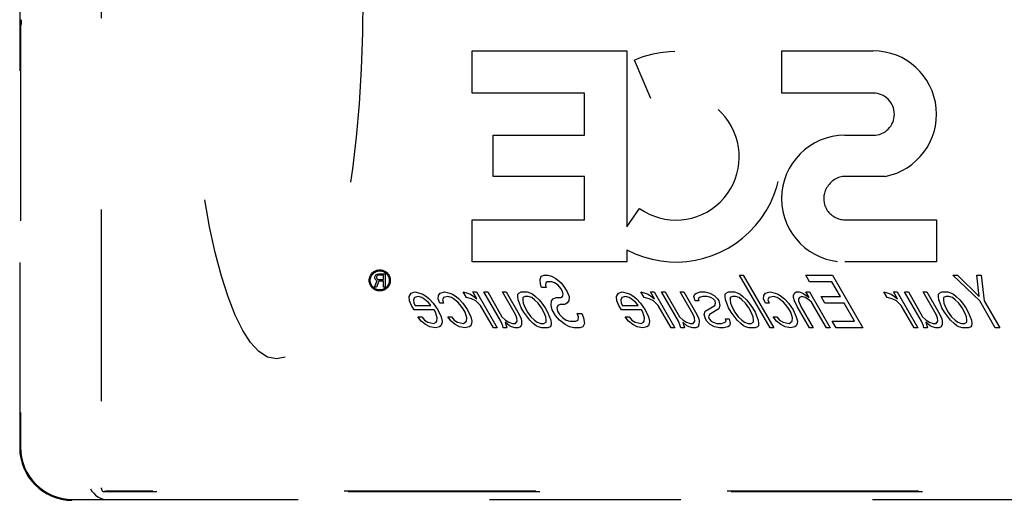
# Model space of a CAD drawing. Header units: inches. Extents: x 0 to 330, y 0 to 213.
# Tile 21 of 56: x 127.63 to 136.96, y 71.94 to 76.49. Entities that reach past the tile are written whole.
import ezdxf

# ---------------------------------------------------------------- set-up
doc = ezdxf.new("R2010")
doc.units = ezdxf.units.IN
doc.header["$LTSCALE"] = 18.135776
doc.header["$MEASUREMENT"] = 0
doc.linetypes.add('HIDDEN', pattern=[0.2, 0.1, -0.1])
doc.layers.add('02___PRT_ALL_AXES', color=7, linetype='CONTINUOUS')
doc.layers.add('DEFAULT_2', color=8, linetype='HIDDEN')

msp = doc.modelspace()

# ---------------------------------------------------------------- linework, layer by layer
at = {"layer": '02___PRT_ALL_AXES', "color": 8, "linetype": 'HIDDEN'}
for p, q in [((131.0031, 74.0707), (131.0135, 74.0787)), ((131.0135, 74.0787), (131.0265, 74.0813)), ((131.0265, 74.0813), (131.089, 74.0813)), ((131.089, 74.0813), (131.089, 73.9563)), ((130.99, 73.9563), (131.0135, 74.0175)), ((130.9926, 74.0521), (130.9952, 74.0601)), ((130.9926, 74.0415), (130.9926, 74.0521)), ((130.9952, 74.0335), (130.9926, 74.0415)), ((130.9952, 74.0601), (131.0031, 74.0707)), ((131.0031, 74.0228), (130.9952, 74.0335)), ((131.0135, 74.0175), (131.0031, 74.0228)), ((131.0109, 74.0601), (131.0083, 74.0521)), ((131.0083, 74.0521), (131.0083, 74.0441)), ((131.0083, 74.0441), (131.0109, 74.0361)), ((131.0291, 74.0122), (131.0083, 73.9563)), ((131.0161, 74.0654), (131.0109, 74.0601)), ((131.0109, 74.0361), (131.0161, 74.0308)), ((131.0239, 74.068), (131.0161, 74.0654)), ((131.0161, 74.0308), (131.0239, 74.0282)), ((131.0734, 74.068), (131.0239, 74.068)), ((131.0239, 74.0282), (131.0734, 74.0282)), ((131.0734, 74.0122), (131.0291, 74.0122)), ((131.0734, 74.0282), (131.0734, 74.068)), ((131.0734, 73.9563), (131.0734, 74.0122)), ((132.5575, 74.0268), (132.5672, 74.0587)), ((132.5609, 73.9842), (132.5575, 74.0268)), ((132.5672, 74.0587), (132.5963, 74.0693)), ((132.5963, 74.0693), (132.6315, 74.0693)), ((132.6111, 73.9949), (132.6093, 73.9736)), ((132.6261, 74.0055), (132.6111, 73.9949)), ((132.6684, 74.0055), (132.6261, 74.0055)), ((132.6315, 74.0693), (132.6658, 74.0587)), ((132.6658, 74.0587), (132.7063, 74.0374)), ((132.6956, 73.9949), (132.6684, 74.0055)), ((132.7291, 73.9736), (132.6956, 73.9949)), ((132.7063, 74.0374), (132.759, 73.9949)), ((132.759, 73.9949), (132.7906, 73.9523)), ((134.4485, 74.0693), (134.4837, 74.0693)), ((134.7372, 73.5693), (134.4485, 74.0693)), ((134.4837, 74.0693), (134.7724, 73.5693)), ((135.0753, 74.0693), (135.3288, 74.0693)), ((135.1121, 74.0055), (135.0753, 74.0693)), ((135.3234, 74.0055), (135.1121, 74.0055)), ((135.4033, 73.8672), (135.3234, 74.0055)), ((135.3288, 74.0693), (135.6175, 73.5693)), ((136.4697, 74.0693), (136.512, 74.0693)), ((136.7236, 73.8247), (136.4697, 74.0693)), ((136.512, 74.0693), (136.7202, 73.8672)), ((136.6951, 74.0693), (136.7373, 74.0693)), ((136.7202, 73.8672), (136.6951, 74.0693)), ((136.7373, 74.0693), (136.7659, 73.8247)), ((131.0083, 73.9563), (130.99, 73.9563)), ((131.089, 73.9563), (131.0734, 73.9563)), ((131.3186, 73.8672), (131.3354, 73.8991)), ((131.3354, 73.8991), (131.3715, 73.9098)), ((131.3715, 73.9098), (131.4199, 73.8991)), ((131.4199, 73.8991), (131.4472, 73.8885)), ((131.5941, 73.8779), (131.61, 73.8991)), ((131.61, 73.8991), (131.6532, 73.9098)), ((131.6532, 73.9098), (131.7016, 73.8991)), ((131.7016, 73.8991), (131.7289, 73.8885)), ((131.8293, 73.9098), (131.8706, 73.8991)), ((131.86, 73.8566), (131.8293, 73.9098)), ((131.8706, 73.8991), (131.8979, 73.8885)), ((131.9208, 73.9098), (131.956, 73.9098)), ((131.9577, 73.8459), (131.9208, 73.9098)), ((131.956, 73.9098), (132.1526, 73.5693)), ((132.0264, 73.9098), (132.0617, 73.9098)), ((132.1861, 73.6332), (132.0264, 73.9098)), ((132.0617, 73.9098), (132.1968, 73.6757)), ((132.2025, 73.9098), (132.2377, 73.9098)), ((132.3253, 73.697), (132.2025, 73.9098)), ((132.2377, 73.9098), (132.3606, 73.697)), ((132.3486, 73.8885), (132.3565, 73.8991)), ((132.3565, 73.8991), (132.3786, 73.9098)), ((132.3786, 73.9098), (132.4349, 73.9098)), ((132.4349, 73.9098), (132.4692, 73.8991)), ((132.4692, 73.8991), (132.4894, 73.8885)), ((132.5723, 73.9523), (132.5609, 73.9842)), ((132.6146, 73.9523), (132.5723, 73.9523)), ((132.6093, 73.9736), (132.6146, 73.9523)), ((132.7545, 73.9417), (132.7291, 73.9736)), ((132.7668, 73.9204), (132.7545, 73.9417)), ((132.7782, 73.8885), (132.7668, 73.9204)), ((132.7906, 73.9523), (132.8152, 73.9098)), ((132.8152, 73.9098), (132.8327, 73.8672)), ((133.2835, 73.8672), (133.3002, 73.8991)), ((133.3002, 73.8991), (133.3364, 73.9098)), ((133.3364, 73.9098), (133.3847, 73.8991)), ((133.3847, 73.8991), (133.412, 73.8885)), ((133.5124, 73.9098), (133.5538, 73.8991)), ((133.5431, 73.8566), (133.5124, 73.9098)), ((133.5538, 73.8991), (133.581, 73.8885)), ((133.604, 73.9098), (133.6392, 73.9098)), ((133.6408, 73.8459), (133.604, 73.9098)), ((133.6392, 73.9098), (133.8357, 73.5693)), ((133.7096, 73.9098), (133.7448, 73.9098)), ((133.8693, 73.6332), (133.7096, 73.9098)), ((133.7448, 73.9098), (133.8799, 73.6757)), ((133.8857, 73.9098), (133.9209, 73.9098)), ((134.0085, 73.697), (133.8857, 73.9098)), ((133.9209, 73.9098), (134.0437, 73.697)), ((134.0247, 73.8885), (134.0397, 73.8991)), ((134.0397, 73.8991), (134.0758, 73.9098)), ((134.0758, 73.9098), (134.1181, 73.9098)), ((134.1181, 73.9098), (134.1665, 73.8991)), ((134.1665, 73.8991), (134.2069, 73.8779)), ((134.3135, 73.8885), (134.3214, 73.8991)), ((134.3214, 73.8991), (134.3434, 73.9098)), ((134.3434, 73.9098), (134.3998, 73.9098)), ((134.3998, 73.9098), (134.4341, 73.8991)), ((134.4341, 73.8991), (134.4543, 73.8885)), ((134.6788, 73.8779), (134.6947, 73.8991)), ((134.6947, 73.8991), (134.7378, 73.9098)), ((134.7378, 73.9098), (134.7862, 73.8991)), ((134.7862, 73.8991), (134.8135, 73.8885)), ((134.9605, 73.8779), (134.9693, 73.8991)), ((134.9693, 73.8991), (134.9843, 73.9098)), ((134.9843, 73.9098), (135.0125, 73.9098)), ((135.0125, 73.9098), (135.0468, 73.8991)), ((135.0468, 73.8991), (135.0802, 73.8779)), ((135.0759, 73.9098), (135.1111, 73.9098)), ((135.1066, 73.8566), (135.0759, 73.9098)), ((135.1111, 73.9098), (135.3076, 73.5693)), ((135.8153, 73.9098), (135.8567, 73.8991)), ((135.846, 73.8566), (135.8153, 73.9098)), ((135.8567, 73.8991), (135.8839, 73.8885)), ((135.9069, 73.9098), (135.9421, 73.9098)), ((135.9437, 73.8459), (135.9069, 73.9098)), ((135.9421, 73.9098), (136.1386, 73.5693)), ((136.0125, 73.9098), (136.0477, 73.9098)), ((136.1722, 73.6332), (136.0125, 73.9098)), ((136.0477, 73.9098), (136.1829, 73.6757)), ((136.1886, 73.9098), (136.2238, 73.9098)), ((136.3114, 73.697), (136.1886, 73.9098)), ((136.2238, 73.9098), (136.3466, 73.697)), ((136.3347, 73.8885), (136.3426, 73.8991)), ((136.3426, 73.8991), (136.3646, 73.9098)), ((136.3646, 73.9098), (136.421, 73.9098)), ((136.421, 73.9098), (136.4553, 73.8991)), ((136.4553, 73.8991), (136.4755, 73.8885)), ((131.322, 73.8247), (131.3186, 73.8672)), ((131.3396, 73.7821), (131.322, 73.8247)), ((131.367, 73.8566), (131.3581, 73.8353)), ((131.3581, 73.8353), (131.3625, 73.8034)), ((131.3625, 73.8034), (131.3748, 73.7821)), ((131.4031, 73.8672), (131.367, 73.8566)), ((131.4374, 73.8566), (131.4031, 73.8672)), ((131.4576, 73.8459), (131.4374, 73.8566)), ((131.4472, 73.8885), (131.4806, 73.8672)), ((131.4972, 73.814), (131.4576, 73.8459)), ((131.4806, 73.8672), (131.5069, 73.8459)), ((131.5165, 73.7927), (131.4972, 73.814)), ((131.5069, 73.8459), (131.5456, 73.8034)), ((131.5456, 73.8034), (131.5895, 73.7396)), ((131.5914, 73.8459), (131.5941, 73.8779)), ((131.609, 73.8034), (131.5914, 73.8459)), ((131.6442, 73.8034), (131.609, 73.8034)), ((131.6416, 73.8566), (131.6328, 73.8353)), ((131.6328, 73.8353), (131.6442, 73.8034)), ((131.6848, 73.8672), (131.6416, 73.8566)), ((131.7191, 73.8566), (131.6848, 73.8672)), ((131.7393, 73.8459), (131.7191, 73.8566)), ((131.7289, 73.8885), (131.7623, 73.8672)), ((131.7789, 73.814), (131.7393, 73.8459)), ((131.7623, 73.8672), (131.7886, 73.8459)), ((131.7982, 73.7927), (131.7789, 73.814)), ((131.7886, 73.8459), (131.8273, 73.8034)), ((131.8273, 73.8034), (131.8712, 73.7396)), ((131.9084, 73.8459), (131.86, 73.8566)), ((131.8979, 73.8885), (131.9313, 73.8672)), ((131.9488, 73.8247), (131.9084, 73.8459)), ((131.9313, 73.8672), (131.9577, 73.8459)), ((131.9945, 73.7821), (131.9488, 73.8247)), ((132.3468, 73.8672), (132.3486, 73.8885)), ((132.3511, 73.8353), (132.3468, 73.8672)), ((132.3625, 73.8034), (132.3511, 73.8353)), ((132.38, 73.7608), (132.3625, 73.8034)), ((132.3952, 73.8566), (132.3934, 73.8353)), ((132.3934, 73.8353), (132.3977, 73.8034)), ((132.4172, 73.8672), (132.3952, 73.8566)), ((132.3977, 73.8034), (132.4153, 73.7608)), ((132.4454, 73.8672), (132.4172, 73.8672)), ((132.4797, 73.8566), (132.4454, 73.8672)), ((132.5061, 73.8353), (132.4797, 73.8566)), ((132.4894, 73.8885), (132.5158, 73.8672)), ((132.5386, 73.8034), (132.5061, 73.8353)), ((132.5158, 73.8672), (132.5483, 73.8353)), ((132.5702, 73.7608), (132.5386, 73.8034)), ((132.5483, 73.8353), (132.5738, 73.8034)), ((132.5738, 73.8034), (132.6054, 73.7608)), ((132.6635, 73.7821), (132.6671, 73.8247)), ((132.6671, 73.8247), (132.683, 73.8459)), ((132.683, 73.8459), (132.7121, 73.8566)), ((132.7121, 73.8566), (132.7544, 73.8566)), ((132.7544, 73.8566), (132.7693, 73.8672)), ((132.7693, 73.8672), (132.7782, 73.8885)), ((132.8132, 73.8034), (132.7912, 73.7927)), ((132.8291, 73.8247), (132.8132, 73.8034)), ((132.8327, 73.8672), (132.8291, 73.8247)), ((133.2869, 73.8247), (133.2835, 73.8672)), ((133.3044, 73.7821), (133.2869, 73.8247)), ((133.3318, 73.8566), (133.323, 73.8353)), ((133.323, 73.8353), (133.3273, 73.8034)), ((133.3273, 73.8034), (133.3396, 73.7821)), ((133.368, 73.8672), (133.3318, 73.8566)), ((133.4023, 73.8566), (133.368, 73.8672)), ((133.4225, 73.8459), (133.4023, 73.8566)), ((133.412, 73.8885), (133.4454, 73.8672)), ((133.4621, 73.814), (133.4225, 73.8459)), ((133.4454, 73.8672), (133.4718, 73.8459)), ((133.4814, 73.7927), (133.4621, 73.814)), ((133.4718, 73.8459), (133.5105, 73.8034)), ((133.5105, 73.8034), (133.5543, 73.7396)), ((133.5915, 73.8459), (133.5431, 73.8566)), ((133.581, 73.8885), (133.6145, 73.8672)), ((133.632, 73.8247), (133.5915, 73.8459)), ((133.6145, 73.8672), (133.6408, 73.8459)), ((133.6777, 73.7821), (133.632, 73.8247)), ((134.0159, 73.8672), (134.0247, 73.8885)), ((134.0264, 73.8247), (134.0159, 73.8672)), ((134.0616, 73.8247), (134.0264, 73.8247)), ((134.0643, 73.8566), (134.0563, 73.8459)), ((134.0563, 73.8459), (134.0616, 73.8247)), ((134.1004, 73.8672), (134.0643, 73.8566)), ((134.1426, 73.8672), (134.1004, 73.8672)), ((134.177, 73.8566), (134.1426, 73.8672)), ((134.1972, 73.8459), (134.177, 73.8566)), ((134.2165, 73.8247), (134.1972, 73.8459)), ((134.2069, 73.8779), (134.2394, 73.8459)), ((134.2129, 73.7821), (134.2217, 73.8034)), ((134.2217, 73.8034), (134.2165, 73.8247)), ((134.2394, 73.8459), (134.2517, 73.8247)), ((134.2517, 73.8247), (134.2622, 73.7821)), ((134.3117, 73.8672), (134.3135, 73.8885)), ((134.316, 73.8353), (134.3117, 73.8672)), ((134.3274, 73.8034), (134.316, 73.8353)), ((134.3449, 73.7608), (134.3274, 73.8034)), ((134.3601, 73.8566), (134.3583, 73.8353)), ((134.3583, 73.8353), (134.3626, 73.8034)), ((134.3821, 73.8672), (134.3601, 73.8566)), ((134.3626, 73.8034), (134.3801, 73.7608)), ((134.4103, 73.8672), (134.3821, 73.8672)), ((134.4446, 73.8566), (134.4103, 73.8672)), ((134.4709, 73.8353), (134.4446, 73.8566)), ((134.4543, 73.8885), (134.4807, 73.8672)), ((134.5034, 73.8034), (134.4709, 73.8353)), ((134.4807, 73.8672), (134.5132, 73.8353)), ((134.5351, 73.7608), (134.5034, 73.8034)), ((134.5132, 73.8353), (134.5387, 73.8034)), ((134.5387, 73.8034), (134.5703, 73.7608)), ((134.6761, 73.8459), (134.6788, 73.8779)), ((134.6936, 73.8034), (134.6761, 73.8459)), ((134.7288, 73.8034), (134.6936, 73.8034)), ((134.7263, 73.8566), (134.7174, 73.8353)), ((134.7174, 73.8353), (134.7288, 73.8034)), ((134.7694, 73.8672), (134.7263, 73.8566)), ((134.8037, 73.8566), (134.7694, 73.8672)), ((134.824, 73.8459), (134.8037, 73.8566)), ((134.8135, 73.8885), (134.8469, 73.8672)), ((134.8635, 73.814), (134.824, 73.8459)), ((134.8469, 73.8672), (134.8733, 73.8459)), ((134.8828, 73.7927), (134.8635, 73.814)), ((134.8733, 73.8459), (134.9119, 73.8034)), ((134.9119, 73.8034), (134.9558, 73.7396)), ((134.9587, 73.8566), (134.9605, 73.8779)), ((134.9701, 73.8247), (134.9587, 73.8566)), ((134.9937, 73.7715), (134.9701, 73.8247)), ((135.0071, 73.8459), (135.0053, 73.8247)), ((135.0053, 73.8247), (135.0289, 73.7715)), ((135.015, 73.8566), (135.0071, 73.8459)), ((135.037, 73.8672), (135.015, 73.8566)), ((135.0714, 73.8566), (135.037, 73.8672)), ((135.1048, 73.8353), (135.0714, 73.8566)), ((135.0802, 73.8779), (135.1066, 73.8566)), ((135.1311, 73.814), (135.1048, 73.8353)), ((135.2724, 73.5693), (135.1311, 73.814)), ((135.2201, 73.8672), (135.4033, 73.8672)), ((135.257, 73.8034), (135.2201, 73.8672)), ((135.4401, 73.8034), (135.257, 73.8034)), ((135.5384, 73.6332), (135.4401, 73.8034)), ((135.8944, 73.8459), (135.846, 73.8566)), ((135.8839, 73.8885), (135.9174, 73.8672)), ((135.9349, 73.8247), (135.8944, 73.8459)), ((135.9174, 73.8672), (135.9437, 73.8459)), ((135.9806, 73.7821), (135.9349, 73.8247)), ((136.3329, 73.8672), (136.3347, 73.8885)), ((136.3372, 73.8353), (136.3329, 73.8672)), ((136.3486, 73.8034), (136.3372, 73.8353)), ((136.3661, 73.7608), (136.3486, 73.8034)), ((136.3813, 73.8566), (136.3795, 73.8353)), ((136.3795, 73.8353), (136.3838, 73.8034)), ((136.4033, 73.8672), (136.3813, 73.8566)), ((136.3838, 73.8034), (136.4013, 73.7608)), ((136.4315, 73.8672), (136.4033, 73.8672)), ((136.4658, 73.8566), (136.4315, 73.8672)), ((136.4921, 73.8353), (136.4658, 73.8566)), ((136.4755, 73.8885), (136.5019, 73.8672)), ((136.5247, 73.8034), (136.4921, 73.8353)), ((136.5019, 73.8672), (136.5344, 73.8353)), ((136.5563, 73.7608), (136.5247, 73.8034)), ((136.5344, 73.8353), (136.5599, 73.8034)), ((136.5599, 73.8034), (136.5915, 73.7608)), ((136.8711, 73.5693), (136.7236, 73.8247)), ((136.7659, 73.8247), (136.9133, 73.5693)), ((131.3641, 73.7396), (131.3396, 73.7821)), ((131.5543, 73.7396), (131.3641, 73.7396)), ((131.3748, 73.7821), (131.5227, 73.7821)), ((131.5227, 73.7821), (131.5165, 73.7927)), ((131.5666, 73.7183), (131.5543, 73.7396)), ((131.5779, 73.6864), (131.5666, 73.7183)), ((131.5895, 73.7396), (131.6193, 73.6757)), ((131.8298, 73.7502), (131.7982, 73.7927)), ((131.8483, 73.7183), (131.8298, 73.7502)), ((131.8649, 73.6651), (131.8483, 73.7183)), ((131.8712, 73.7396), (131.901, 73.6757)), ((132.1173, 73.5693), (131.9945, 73.7821)), ((132.4046, 73.7183), (132.38, 73.7608)), ((132.4617, 73.6438), (132.4046, 73.7183)), ((132.4153, 73.7608), (132.4398, 73.7183)), ((132.4398, 73.7183), (132.4714, 73.6757)), ((132.5948, 73.7183), (132.5702, 73.7608)), ((132.6123, 73.6757), (132.5948, 73.7183)), ((132.6054, 73.7608), (132.63, 73.7183)), ((132.63, 73.7183), (132.6589, 73.6438)), ((132.674, 73.7396), (132.6635, 73.7821)), ((132.7047, 73.6864), (132.674, 73.7396)), ((132.7269, 73.7821), (132.7181, 73.7608)), ((132.7181, 73.7608), (132.7224, 73.7289)), ((132.7224, 73.7289), (132.7409, 73.697)), ((132.749, 73.7927), (132.7269, 73.7821)), ((132.7912, 73.7927), (132.749, 73.7927)), ((132.9108, 73.7076), (132.953, 73.7076)), ((132.9222, 73.6757), (132.9108, 73.7076)), ((132.953, 73.7076), (132.9706, 73.6651)), ((133.329, 73.7396), (133.3044, 73.7821)), ((133.5191, 73.7396), (133.329, 73.7396)), ((133.3396, 73.7821), (133.4875, 73.7821)), ((133.4875, 73.7821), (133.4814, 73.7927)), ((133.5314, 73.7183), (133.5191, 73.7396)), ((133.5428, 73.6864), (133.5314, 73.7183)), ((133.5543, 73.7396), (133.5842, 73.6757)), ((133.8005, 73.5693), (133.6777, 73.7821)), ((134.1141, 73.697), (134.1239, 73.7289)), ((134.1239, 73.7289), (134.2129, 73.7821)), ((134.2525, 73.7502), (134.1634, 73.697)), ((134.2622, 73.7821), (134.2525, 73.7502)), ((134.3695, 73.7183), (134.3449, 73.7608)), ((134.4266, 73.6438), (134.3695, 73.7183)), ((134.3801, 73.7608), (134.4047, 73.7183)), ((134.4047, 73.7183), (134.4363, 73.6757)), ((134.5596, 73.7183), (134.5351, 73.7608)), ((134.5772, 73.6757), (134.5596, 73.7183)), ((134.5703, 73.7608), (134.5948, 73.7183)), ((134.5948, 73.7183), (134.6237, 73.6438)), ((134.9145, 73.7502), (134.8828, 73.7927)), ((134.9329, 73.7183), (134.9145, 73.7502)), ((134.9495, 73.6651), (134.9329, 73.7183)), ((134.9558, 73.7396), (134.9856, 73.6757)), ((135.1104, 73.5693), (134.9937, 73.7715)), ((135.0289, 73.7715), (135.1456, 73.5693)), ((136.1034, 73.5693), (135.9806, 73.7821)), ((136.3907, 73.7183), (136.3661, 73.7608)), ((136.4478, 73.6438), (136.3907, 73.7183)), ((136.4013, 73.7608), (136.4259, 73.7183)), ((136.4259, 73.7183), (136.4575, 73.6757)), ((136.5808, 73.7183), (136.5563, 73.7608)), ((136.5984, 73.6757), (136.5808, 73.7183)), ((136.5915, 73.7608), (136.616, 73.7183)), ((136.616, 73.7183), (136.645, 73.6438)), ((131.401, 73.6757), (131.4362, 73.6757)), ((131.4326, 73.6332), (131.401, 73.6757)), ((131.4721, 73.6013), (131.4326, 73.6332)), ((131.4362, 73.6757), (131.4617, 73.6438)), ((131.4617, 73.6438), (131.4951, 73.6225)), ((131.4951, 73.6225), (131.5505, 73.6119)), ((131.5505, 73.6119), (131.5725, 73.6225)), ((131.5725, 73.6225), (131.5805, 73.6332)), ((131.5832, 73.6651), (131.5779, 73.6864)), ((131.5805, 73.6332), (131.5832, 73.6651)), ((131.628, 73.6119), (131.6191, 73.5906)), ((131.6193, 73.6757), (131.6298, 73.6332)), ((131.6298, 73.6332), (131.628, 73.6119)), ((131.6827, 73.6757), (131.7179, 73.6757)), ((131.7143, 73.6332), (131.6827, 73.6757)), ((131.7538, 73.6013), (131.7143, 73.6332)), ((131.7179, 73.6757), (131.7434, 73.6438)), ((131.7434, 73.6438), (131.7768, 73.6225)), ((131.7768, 73.6225), (131.8322, 73.6119)), ((131.8322, 73.6119), (131.8622, 73.6332)), ((131.8622, 73.6332), (131.8649, 73.6651)), ((131.9097, 73.6119), (131.9008, 73.5906)), ((131.901, 73.6757), (131.9115, 73.6332)), ((131.9115, 73.6332), (131.9097, 73.6119)), ((132.2037, 73.5906), (132.1861, 73.6332)), ((132.1968, 73.6757), (132.2293, 73.6438)), ((132.267, 73.5906), (132.2275, 73.6225)), ((132.2275, 73.6225), (132.2441, 73.5693)), ((132.2293, 73.6438), (132.2627, 73.6225)), ((132.2627, 73.6225), (132.297, 73.6119)), ((132.297, 73.6119), (132.3252, 73.6119)), ((132.3252, 73.6119), (132.3411, 73.6332)), ((132.3367, 73.6651), (132.3253, 73.697)), ((132.3411, 73.6332), (132.3367, 73.6651)), ((132.3606, 73.697), (132.3781, 73.6545)), ((132.3781, 73.6545), (132.3833, 73.6332)), ((132.3833, 73.6332), (132.3806, 73.6013)), ((132.4942, 73.6119), (132.4617, 73.6438)), ((132.4714, 73.6757), (132.5039, 73.6438)), ((132.5206, 73.5906), (132.4942, 73.6119)), ((132.5039, 73.6438), (132.5303, 73.6225)), ((132.5303, 73.6225), (132.5646, 73.6119)), ((132.5646, 73.6119), (132.5928, 73.6119)), ((132.5928, 73.6119), (132.6148, 73.6225)), ((132.6166, 73.6438), (132.6123, 73.6757)), ((132.6148, 73.6225), (132.6166, 73.6438)), ((132.6589, 73.6438), (132.6632, 73.6119)), ((132.6632, 73.6119), (132.6614, 73.5906)), ((132.7434, 73.6438), (132.7047, 73.6864)), ((132.7409, 73.697), (132.7734, 73.6651)), ((132.7961, 73.6013), (132.7434, 73.6438)), ((132.7734, 73.6651), (132.8068, 73.6438)), ((132.8068, 73.6438), (132.8411, 73.6332)), ((132.8411, 73.6332), (132.8974, 73.6332)), ((132.8974, 73.6332), (132.9195, 73.6438)), ((132.9195, 73.6438), (132.9222, 73.6757)), ((132.9801, 73.6119), (132.9634, 73.58)), ((132.9706, 73.6651), (132.9801, 73.6119)), ((133.3658, 73.6757), (133.4011, 73.6757)), ((133.3974, 73.6332), (133.3658, 73.6757)), ((133.437, 73.6013), (133.3974, 73.6332)), ((133.4011, 73.6757), (133.4265, 73.6438)), ((133.4265, 73.6438), (133.4599, 73.6225)), ((133.4599, 73.6225), (133.5154, 73.6119)), ((133.5154, 73.6119), (133.5374, 73.6225)), ((133.5374, 73.6225), (133.5453, 73.6332)), ((133.548, 73.6651), (133.5428, 73.6864)), ((133.5453, 73.6332), (133.548, 73.6651)), ((133.5928, 73.6119), (133.584, 73.5906)), ((133.5842, 73.6757), (133.5946, 73.6332)), ((133.5946, 73.6332), (133.5928, 73.6119)), ((133.8868, 73.5906), (133.8693, 73.6332)), ((133.8799, 73.6757), (133.9125, 73.6438)), ((133.9502, 73.5906), (133.9107, 73.6225)), ((133.9107, 73.6225), (133.9273, 73.5693)), ((133.9125, 73.6438), (133.9459, 73.6225)), ((133.9459, 73.6225), (133.9802, 73.6119)), ((133.9802, 73.6119), (134.0083, 73.6119)), ((134.0083, 73.6119), (134.0242, 73.6332)), ((134.0199, 73.6651), (134.0085, 73.697)), ((134.0242, 73.6332), (134.0199, 73.6651)), ((134.0437, 73.697), (134.0612, 73.6545)), ((134.0612, 73.6545), (134.0665, 73.6332)), ((134.0665, 73.6332), (134.0638, 73.6013)), ((134.1246, 73.6545), (134.1141, 73.697)), ((134.1369, 73.6332), (134.1246, 73.6545)), ((134.1694, 73.6013), (134.1369, 73.6332)), ((134.1634, 73.697), (134.1546, 73.6757)), ((134.1546, 73.6757), (134.1598, 73.6545)), ((134.1598, 73.6545), (134.1792, 73.6332)), ((134.1792, 73.6332), (134.1994, 73.6225)), ((134.1994, 73.6225), (134.2337, 73.6119)), ((134.2337, 73.6119), (134.276, 73.6119)), ((134.276, 73.6119), (134.3121, 73.6225)), ((134.3121, 73.6225), (134.32, 73.6332)), ((134.3148, 73.6545), (134.35, 73.6545)), ((134.32, 73.6332), (134.3148, 73.6545)), ((134.35, 73.6545), (134.3605, 73.6119)), ((134.3605, 73.6119), (134.3516, 73.5906)), ((134.4591, 73.6119), (134.4266, 73.6438)), ((134.4363, 73.6757), (134.4688, 73.6438)), ((134.4854, 73.5906), (134.4591, 73.6119)), ((134.4688, 73.6438), (134.4952, 73.6225)), ((134.4952, 73.6225), (134.5295, 73.6119)), ((134.5295, 73.6119), (134.5577, 73.6119)), ((134.5577, 73.6119), (134.5797, 73.6225)), ((134.5815, 73.6438), (134.5772, 73.6757)), ((134.5797, 73.6225), (134.5815, 73.6438)), ((134.6237, 73.6438), (134.6281, 73.6119)), ((134.6281, 73.6119), (134.6263, 73.5906)), ((134.7673, 73.6757), (134.8025, 73.6757)), ((134.7989, 73.6332), (134.7673, 73.6757)), ((134.8385, 73.6013), (134.7989, 73.6332)), ((134.8025, 73.6757), (134.828, 73.6438)), ((134.828, 73.6438), (134.8614, 73.6225)), ((134.8614, 73.6225), (134.9168, 73.6119)), ((134.9168, 73.6119), (134.9468, 73.6332)), ((134.9468, 73.6332), (134.9495, 73.6651)), ((134.9943, 73.6119), (134.9855, 73.5906)), ((134.9856, 73.6757), (134.9961, 73.6332)), ((134.9961, 73.6332), (134.9943, 73.6119)), ((135.3271, 73.6332), (135.5384, 73.6332)), ((135.364, 73.5693), (135.3271, 73.6332)), ((136.1897, 73.5906), (136.1722, 73.6332)), ((136.1829, 73.6757), (136.2154, 73.6438)), ((136.2531, 73.5906), (136.2136, 73.6225)), ((136.2136, 73.6225), (136.2302, 73.5693)), ((136.2154, 73.6438), (136.2488, 73.6225)), ((136.2488, 73.6225), (136.2831, 73.6119)), ((136.2831, 73.6119), (136.3113, 73.6119)), ((136.3113, 73.6119), (136.3271, 73.6332)), ((136.3228, 73.6651), (136.3114, 73.697)), ((136.3271, 73.6332), (136.3228, 73.6651)), ((136.3466, 73.697), (136.3642, 73.6545)), ((136.3642, 73.6545), (136.3694, 73.6332)), ((136.3694, 73.6332), (136.3667, 73.6013)), ((136.4803, 73.6119), (136.4478, 73.6438)), ((136.4575, 73.6757), (136.49, 73.6438)), ((136.5066, 73.5906), (136.4803, 73.6119)), ((136.49, 73.6438), (136.5164, 73.6225)), ((136.5164, 73.6225), (136.5507, 73.6119)), ((136.5507, 73.6119), (136.5789, 73.6119)), ((136.5789, 73.6119), (136.6009, 73.6225)), ((136.6027, 73.6438), (136.5984, 73.6757)), ((136.6009, 73.6225), (136.6027, 73.6438)), ((136.645, 73.6438), (136.6493, 73.6119)), ((136.6493, 73.6119), (136.6475, 73.5906)), ((131.5126, 73.58), (131.4721, 73.6013)), ((131.568, 73.5693), (131.5126, 73.58)), ((131.6041, 73.58), (131.568, 73.5693)), ((131.6191, 73.5906), (131.6041, 73.58)), ((131.7943, 73.58), (131.7538, 73.6013)), ((131.8497, 73.5693), (131.7943, 73.58)), ((131.8858, 73.58), (131.8497, 73.5693)), ((131.9008, 73.5906), (131.8858, 73.58)), ((132.1526, 73.5693), (132.1173, 73.5693)), ((132.2089, 73.5693), (132.2037, 73.5906)), ((132.2441, 73.5693), (132.2089, 73.5693)), ((132.2873, 73.58), (132.267, 73.5906)), ((132.3216, 73.5693), (132.2873, 73.58)), ((132.3498, 73.5693), (132.3216, 73.5693)), ((132.3718, 73.58), (132.3498, 73.5693)), ((132.3806, 73.6013), (132.3718, 73.58)), ((132.5408, 73.58), (132.5206, 73.5906)), ((132.5751, 73.5693), (132.5408, 73.58)), ((132.6315, 73.5693), (132.5751, 73.5693)), ((132.6535, 73.58), (132.6315, 73.5693)), ((132.6614, 73.5906), (132.6535, 73.58)), ((132.8366, 73.58), (132.7961, 73.6013)), ((132.8779, 73.5693), (132.8366, 73.58)), ((132.9343, 73.5693), (132.8779, 73.5693)), ((132.9634, 73.58), (132.9343, 73.5693)), ((133.4775, 73.58), (133.437, 73.6013)), ((133.5329, 73.5693), (133.4775, 73.58)), ((133.569, 73.58), (133.5329, 73.5693)), ((133.584, 73.5906), (133.569, 73.58)), ((133.8357, 73.5693), (133.8005, 73.5693)), ((133.8921, 73.5693), (133.8868, 73.5906)), ((133.9273, 73.5693), (133.8921, 73.5693)), ((133.9704, 73.58), (133.9502, 73.5906)), ((134.0047, 73.5693), (133.9704, 73.58)), ((134.0329, 73.5693), (134.0047, 73.5693)), ((134.0549, 73.58), (134.0329, 73.5693)), ((134.0638, 73.6013), (134.0549, 73.58)), ((134.2099, 73.58), (134.1694, 73.6013)), ((134.2583, 73.5693), (134.2099, 73.58)), ((134.3005, 73.5693), (134.2583, 73.5693)), ((134.3366, 73.58), (134.3005, 73.5693)), ((134.3516, 73.5906), (134.3366, 73.58)), ((134.5057, 73.58), (134.4854, 73.5906)), ((134.54, 73.5693), (134.5057, 73.58)), ((134.5963, 73.5693), (134.54, 73.5693)), ((134.6183, 73.58), (134.5963, 73.5693)), ((134.6263, 73.5906), (134.6183, 73.58)), ((134.7724, 73.5693), (134.7372, 73.5693)), ((134.8789, 73.58), (134.8385, 73.6013)), ((134.9344, 73.5693), (134.8789, 73.58)), ((134.9705, 73.58), (134.9344, 73.5693)), ((134.9855, 73.5906), (134.9705, 73.58)), ((135.1456, 73.5693), (135.1104, 73.5693)), ((135.3076, 73.5693), (135.2724, 73.5693)), ((135.6175, 73.5693), (135.364, 73.5693)), ((136.1386, 73.5693), (136.1034, 73.5693)), ((136.195, 73.5693), (136.1897, 73.5906)), ((136.2302, 73.5693), (136.195, 73.5693)), ((136.2733, 73.58), (136.2531, 73.5906)), ((136.3077, 73.5693), (136.2733, 73.58)), ((136.3358, 73.5693), (136.3077, 73.5693)), ((136.3579, 73.58), (136.3358, 73.5693)), ((136.3667, 73.6013), (136.3579, 73.58)), ((136.5269, 73.58), (136.5066, 73.5906)), ((136.5612, 73.5693), (136.5269, 73.58)), ((136.6175, 73.5693), (136.5612, 73.5693)), ((136.6396, 73.58), (136.6175, 73.5693)), ((136.6475, 73.5906), (136.6396, 73.58)), ((136.9133, 73.5693), (136.8711, 73.5693))]:
    msp.add_line(p, q, dxfattribs=at)
for radius in [0.1, 0.0902]:
    msp.add_circle((131.039, 74.0193), radius, dxfattribs=at)
at = {"layer": 'DEFAULT_2', "color": 8, "linetype": 'HIDDEN'}
for p, q in [((128.4001, 81.9444), (128.4001, 72.0545)), ((127.6272, 81.4444), (127.6272, 72.4355)), ((127.6417, 76.4429), (127.638, 76.4414)), ((127.6342, 76.3964), (127.6342, 72.4425)), ((131.9142, 76.1924), (133.3799, 76.1924)), ((131.9142, 75.7928), (131.9142, 76.1924)), ((133.3799, 76.1924), (133.3799, 74.5276)), ((134.8475, 76.1924), (135.7151, 76.1924)), ((134.8475, 75.7928), (134.8475, 76.1924)), ((133.609, 75.7404), (133.452, 76.105)), ((132.9804, 75.7928), (131.9142, 75.7928)), ((132.9804, 75.3932), (132.9804, 75.7928)), ((135.7151, 75.7928), (134.8475, 75.7928)), ((132.1129, 75.3932), (132.9804, 75.3932)), ((132.1129, 75.0044), (132.1129, 75.3932)), ((135.4459, 75.3932), (135.7151, 75.3932)), ((132.9804, 75.0044), (132.1129, 75.0044)), ((132.9804, 74.594), (132.9804, 75.0044)), ((135.8285, 75.0044), (135.4249, 75.0044)), ((133.3799, 74.5276), (133.5011, 74.6997)), ((131.9142, 74.594), (132.9804, 74.594)), ((131.9142, 74.1944), (131.9142, 74.594)), ((135.4459, 74.594), (136.3134, 74.594)), ((136.3134, 74.594), (136.3134, 74.1944)), ((133.3799, 74.3092), (133.3799, 74.1944)), ((133.3799, 74.1944), (131.9142, 74.1944)), ((136.3134, 74.1944), (135.4459, 74.1944)), ((128.1323, 71.9444), (128.4525, 71.9444)), ((139.8087, 72.0177), (128.4197, 72.0177)), ((128.4525, 71.9444), (139.7758, 71.9444)), ((139.7707, 72.0237), (128.4577, 72.0237))]:
    msp.add_line(p, q, dxfattribs=at)
msp.add_lwpolyline([(128.2971, 72.0474), (128.3119, 72.0244), (128.3284, 72.004), (128.3468, 71.986), (128.3665, 71.9708), (128.3876, 71.9592), (128.4093, 71.9508), (128.4308, 71.9459), (128.4525, 71.9444)], dxfattribs=at)
for centre, radius, start, end in [((133.8461, 75.1899), 0.9964, 242.10378, 113.30161), ((135.7151, 75.593), 0.5994, 280.90844, 90), ((133.8461, 75.1899), 0.5994, 234.85652, 113.30161), ((135.7151, 75.593), 0.1998, 270, 90), ((135.4459, 74.7938), 0.5994, 90, 270), ((135.4683, 74.7846), 0.2241, 101.16592, 157.66981), ((135.4459, 74.7938), 0.1998, 157.66981, 270)]:
    msp.add_arc(centre, radius, start, end, dxfattribs=at)
msp.add_ellipse((130.0596, 76.7153), major_axis=(0, 3.44), ratio=0.238372, dxfattribs=at)
for centre, major_axis, ratio, start_param, end_param in [((127.6381, 76.3964), (0, 0.045), 0.087489, 0.034907, 1.570796), ((127.6416, 76.4879), (0, 0.045), 0.087489, -3.106686, -1.570796), ((128.1291, 72.4393), (0.3562, 0.3562), 0.992433, 2.359993, 3.923193), ((128.1361, 72.4463), (0.3562, 0.3562), 0.992433, -3.923193, -2.359993), ((128.446, 72.0562), (0.033, 0.033), 0.964231, -3.908783, -2.948913), ((128.376, 71.9862), (0.0935, 0.0338), 0.173952, 0.448234, 1.022744)]:
    msp.add_ellipse(centre, major_axis=major_axis, ratio=ratio, start_param=start_param, end_param=end_param, dxfattribs=at)

doc.saveas('drawing.dxf')
